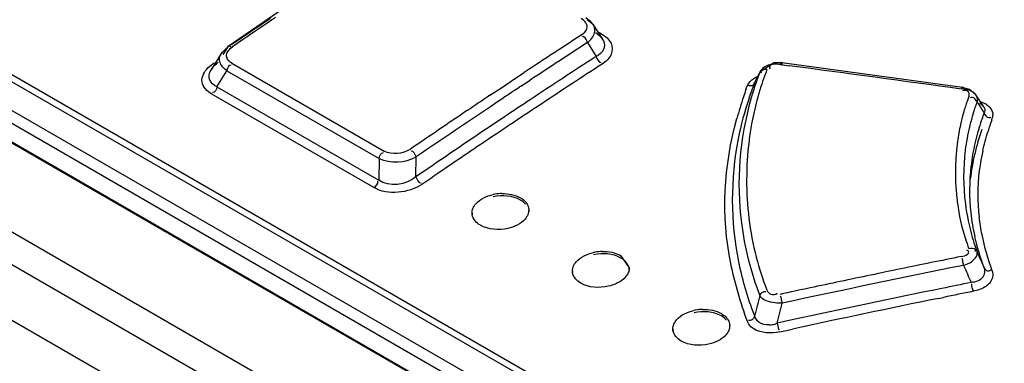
# Model space of a CAD drawing. Header units: inches. Extents: x 0 to 82.7, y 0 to 58.5.
# Tile 48 of 78: x 69.436 to 70.119, y 19.932 to 20.171. Entities that reach past the tile are written whole.
import ezdxf

# ---------------------------------------------------------------- set-up
doc = ezdxf.new("R2010")
doc.units = ezdxf.units.IN
doc.header["$LTSCALE"] = 4.547244
doc.header["$MEASUREMENT"] = 0
doc.layers.get('0').update_dxf_attribs({"linetype": 'CONTINUOUS'})

msp = doc.modelspace()

# ---------------------------------------------------------------- linework, layer by layer
at = {"color": 7, "linetype": 'CONTINUOUS'}
for p, q in [((68.38821, 20.6256), (73.4736, 17.68961)), ((73.45152, 17.67949), (68.36955, 20.6135)), ((68.33641, 20.59436), (73.41801, 17.66056)), ((68.74488, 20.52396), (70.52055, 19.4988)), ((68.75248, 20.52453), (70.52443, 19.50151)), ((68.71709, 20.51999), (70.5173, 19.48067)), ((68.71341, 20.51325), (70.51362, 19.47392)), ((70.50546, 19.46481), (68.70189, 20.50607)), ((68.70305, 20.50628), (70.50661, 19.46502)), ((69.61631, 20.17647), (69.58086, 20.15234)), ((69.60614, 20.16904), (69.60204, 20.16626)), ((69.60696, 20.16785), (69.60286, 20.16506)), ((69.60702, 20.16963), (69.60614, 20.16904)), ((69.60783, 20.16844), (69.60696, 20.16785)), ((69.6102, 20.17179), (69.60702, 20.16963)), ((69.61101, 20.1706), (69.60783, 20.16844)), ((69.6136, 20.17235), (69.61101, 20.1706)), ((69.82731, 20.17041), (69.82559, 20.17165)), ((69.83253, 20.16919), (69.82881, 20.17209)), ((69.83404, 20.16726), (69.82977, 20.1709)), ((69.83403, 20.16727), (69.83253, 20.16919)), ((69.83399, 20.16732), (69.84031, 20.15738)), ((69.59208, 20.15947), (69.59002, 20.15806)), ((69.59458, 20.16118), (69.59208, 20.15947)), ((69.59539, 20.15998), (69.59289, 20.15827)), ((69.59607, 20.16219), (69.59458, 20.16118)), ((69.59689, 20.161), (69.59539, 20.15998)), ((69.59784, 20.1634), (69.59607, 20.16219)), ((69.5978, 20.16162), (69.59689, 20.161)), ((69.59865, 20.1622), (69.5978, 20.16162)), ((69.59991, 20.1648), (69.59784, 20.1634)), ((69.60072, 20.1636), (69.59865, 20.1622)), ((69.60204, 20.16626), (69.59991, 20.1648)), ((69.60286, 20.16506), (69.60072, 20.1636)), ((69.83695, 20.16268), (69.83968, 20.1611)), ((69.58462, 20.15437), (69.58329, 20.15346)), ((69.58543, 20.15316), (69.5838, 20.15205)), ((69.59002, 20.15806), (69.58462, 20.15437)), ((69.59083, 20.15686), (69.58543, 20.15316)), ((69.59289, 20.15827), (69.59083, 20.15686)), ((69.82989, 20.15496), (69.83179, 20.15197)), ((69.8404, 20.15723), (69.84099, 20.15617)), ((69.57609, 20.14752), (69.5691, 20.13617)), ((69.57553, 20.14649), (69.57604, 20.14743)), ((69.57603, 20.14743), (69.58086, 20.15234)), ((69.57664, 20.14834), (69.57604, 20.14745)), ((69.58014, 20.15131), (69.57728, 20.14666)), ((69.58014, 20.1513), (69.58086, 20.15234)), ((69.58111, 20.15197), (69.58014, 20.15131)), ((69.58218, 20.15263), (69.5833, 20.15154)), ((69.58233, 20.15085), (69.5838, 20.15205)), ((69.83179, 20.15197), (69.83597, 20.14539)), ((69.56695, 20.13765), (69.5702, 20.14037)), ((69.5702, 20.14037), (69.57111, 20.141)), ((69.58348, 20.14064), (69.68897, 20.07973)), ((69.95899, 20.14086), (69.94937, 20.13445)), ((69.96455, 20.14093), (69.95899, 20.14086)), ((69.96355, 20.13977), (69.96986, 20.13893)), ((70.08991, 20.1239), (69.96455, 20.14093)), ((69.57312, 20.12434), (69.57996, 20.13545)), ((69.57996, 20.13545), (69.68545, 20.07455)), ((69.78012, 20.13028), (69.78616, 20.13428)), ((69.94799, 20.13162), (69.94911, 20.13386)), ((69.94935, 20.13443), (69.94911, 20.13386)), ((69.95019, 20.13476), (69.95035, 20.13401)), ((69.9561, 20.13835), (69.95612, 20.1375)), ((69.95612, 20.1375), (69.95647, 20.13687)), ((69.77024, 20.12371), (69.78012, 20.13028)), ((69.78385, 20.12471), (69.79028, 20.12897)), ((69.94529, 20.13018), (69.9474, 20.13136)), ((69.94579, 20.12713), (69.94689, 20.12938)), ((69.94579, 20.12713), (69.94597, 20.12756)), ((69.94689, 20.12938), (69.94799, 20.13162)), ((69.68182, 20.05439), (69.56961, 20.11917)), ((69.57312, 20.12434), (69.68533, 20.05956)), ((69.76233, 20.11842), (69.77024, 20.12371)), ((69.93975, 20.12238), (69.94026, 20.12386)), ((69.94026, 20.12386), (69.94059, 20.12479)), ((70.08958, 20.12378), (70.0892, 20.12238)), ((70.08995, 20.12415), (70.08958, 20.12378)), ((70.09469, 20.12249), (70.08991, 20.1239)), ((70.09911, 20.11874), (70.09469, 20.12249)), ((70.10459, 20.11038), (70.09912, 20.11873)), ((69.79822, 20.11262), (69.79393, 20.10977)), ((70.09989, 20.11381), (70.1004, 20.11302)), ((70.1004, 20.11302), (70.10155, 20.11124)), ((70.10281, 20.11381), (70.10542, 20.11263)), ((70.10155, 20.11124), (70.10321, 20.10867)), ((70.10321, 20.10867), (70.10391, 20.10758)), ((70.10391, 20.10758), (70.10487, 20.1061)), ((70.10428, 20.11078), (70.10458, 20.11041)), ((70.10457, 20.11042), (70.10459, 20.11038)), ((70.10459, 20.11038), (70.10499, 20.10967)), ((69.77235, 20.10345), (69.76942, 20.1015)), ((70.11011, 20.10137), (70.11042, 20.10225)), ((70.11088, 20.10435), (70.11064, 20.10295)), ((69.68545, 20.07455), (69.68533, 20.05956)), ((69.71105, 20.0619), (69.71117, 20.07566)), ((69.73644, 20.07114), (69.7261, 20.06408)), ((69.73796, 20.07217), (69.73644, 20.07114)), ((69.71881, 20.06722), (69.71105, 20.0619)), ((69.74993, 20.03519), (69.74993, 20.0368)), ((69.7893, 20.03722), (69.7893, 20.03883)), ((69.85313, 20.00714), (69.85889, 19.99869)), ((69.81952, 19.99501), (69.81952, 19.99662)), ((69.85889, 19.99704), (69.85889, 19.99865)), ((70.0733, 19.97756), (70.07675, 19.97826)), ((69.96149, 19.96035), (69.96493, 19.97424)), ((69.94862, 19.96098), (69.9473, 19.96217)), ((69.97065, 19.96235), (69.96551, 19.96123)), ((69.88912, 19.95483), (69.88912, 19.95644)), ((69.92849, 19.95686), (69.92849, 19.95847)), ((69.94166, 19.95975), (69.94078, 19.9614)), ((69.96551, 19.96123), (69.96149, 19.96035)), ((69.96149, 19.96035), (69.96184, 19.95845)), ((69.96184, 19.95845), (69.96214, 19.95715)), ((69.96214, 19.95715), (69.96265, 19.95573)), ((69.96314, 19.95429), (69.96683, 19.95509)), ((69.96683, 19.95509), (69.97197, 19.95621))]:
    msp.add_line(p, q, dxfattribs=at)
for centre, radius, start, end in [((69.82797, 20.16336), 0.0072, 25.3245, 32.71903), ((72.91616, 15.40749), 5.66917, 123.03277, 123.25655), ((69.82353, 20.14331), 0.02208, 52.84231, 57.11806), ((72.96145, 15.33956), 5.74411, 123.036868, 123.262724), ((72.92703, 15.39092), 5.68899, 123.25657, 123.51099), ((69.59153, 20.11815), 0.02897, 127.58101, 130.19647), ((72.96684, 15.32678), 5.74642, 123.013617, 123.559455), ((72.98132, 15.30928), 5.78033, 123.262744, 123.507906), ((72.95143, 15.35077), 5.71121, 123.00981, 123.51183), ((70.16521, 20.05263), 0.23087, 159.39915, 160.71287), ((70.13448, 20.06539), 0.19359, 159.41901, 161.67194), ((70.1332, 20.06586), 0.19223, 159.04821, 159.41654), ((70.13285, 20.066), 0.19185, 158.52373, 159.04825), ((66.55295, -5.48666), 25.8524, 82.138664, 82.404999), ((70.1656, 20.04124), 0.236, 158.65677, 159.75912), ((70.16251, 20.05356), 0.22801, 161.12845, 162.39444), ((70.16381, 20.05312), 0.22939, 160.71387, 161.12927), ((70.13668, 20.06466), 0.19591, 161.67098, 163.14245), ((73.00926, 15.26713), 5.83089, 123.58402, 123.794149), ((70.28989, 20.00074), 0.37067, 160.84295, 161.65572), ((70.16299, 20.04219), 0.23323, 160.14604, 161.44709), ((70.15998, 20.05436), 0.22536, 162.79153, 164.12567), ((70.16435, 20.0417), 0.23467, 159.75981, 160.14696), ((70.16124, 20.05397), 0.22668, 162.39531, 162.79241), ((70.13965, 20.06378), 0.19901, 163.59886, 165.10833), ((70.13804, 20.06424), 0.19733, 163.14131, 163.59728), ((73.0493, 15.20746), 5.90275, 123.794977, 124.438502), ((73.0231, 15.24678), 5.86221, 123.795872, 123.981569), ((73.0006, 15.27578), 5.80758, 123.558906, 123.770624), ((70.24335, 20.01592), 0.32172, 161.61326, 164.42861), ((70.14598, 20.06217), 0.20554, 165.1281, 169.76146), ((70.21406, 20.07117), 0.12843, 161.20753, 162.9357), ((70.21214, 20.07181), 0.12641, 160.12179, 161.20558), ((70.21075, 20.07232), 0.12493, 158.74179, 160.12222), ((70.25154, 20.05887), 0.1613, 160.08648, 160.88842), ((70.09814, 20.0994), 0.0151, 56.14245, 61.17256), ((73.05735, 15.19597), 5.92349, 123.981604, 124.444388), ((72.99832, 15.27999), 5.79611, 123.562882, 123.809774), ((70.22137, 20.06907), 0.13604, 164.12459, 167.68412), ((70.21641, 20.07044), 0.13089, 162.93422, 164.10723), ((70.24856, 20.05986), 0.15816, 162.52424, 163.50593), ((70.24992, 20.05943), 0.15958, 161.14418, 162.52361), ((70.25089, 20.0591), 0.16061, 160.88881, 161.14537), ((70.25428, 20.049), 0.15996, 159.0839, 160.21994), ((70.10366, 20.10491), 0.00724, 355.50072, 3.34407), ((73.04192, 15.21418), 5.88176, 123.805874, 124.401326), ((70.15646, 20.06025), 0.2162, 169.75481, 172.95721), ((70.23337, 20.06652), 0.14831, 167.71005, 172.30879), ((70.24642, 20.06048), 0.15593, 163.50132, 166.61578), ((70.25147, 20.04998), 0.15697, 161.71566, 162.40092), ((70.25217, 20.04975), 0.15771, 161.15798, 161.71575), ((70.25272, 20.04956), 0.15829, 160.775, 161.15809), ((70.25327, 20.04937), 0.15887, 160.22061, 160.77489), ((70.33286, 20.02457), 0.23562, 161.60701, 161.92869), ((70.33892, 20.02255), 0.242, 161.30505, 161.60706), ((70.34523, 20.02042), 0.24866, 161.00066, 161.30501), ((70.10249, 20.10512), 0.00843, 340.10785, 345.09077), ((73.04889, 15.20452), 5.88696, 123.810024, 124.223183), ((70.24231, 20.06143), 0.15171, 166.60661, 172.82845), ((70.24622, 20.05148), 0.15151, 163.28752, 171.8706), ((70.25058, 20.05026), 0.15604, 162.4007, 163.31821), ((70.32044, 20.02859), 0.22256, 161.92142, 163.04128), ((70.16057, 20.05978), 0.22033, 172.96845, 186.97527), ((70.24439, 20.06492), 0.15944, 172.26872, 173.19271), ((70.2455, 20.06476), 0.16056, 173.81427, 177.63391), ((70.24634, 20.06468), 0.16141, 173.19053, 173.81657), ((70.23912, 20.06193), 0.14849, 172.84615, 187.29533), ((70.25447, 20.04604), 0.15429, 167.44688, 170.54007), ((70.24507, 20.06481), 0.16014, 177.64555, 185.37123), ((70.24193, 20.0522), 0.14716, 171.91309, 173.33034), ((70.2395, 20.04858), 0.13911, 170.55941, 172.81377), ((73.08371, 15.15332), 5.94887, 124.361377, 124.488299), ((70.24077, 20.05239), 0.146, 173.3487, 186.13325), ((70.23227, 20.04951), 0.13182, 172.82335, 186.7904), ((69.77123, 20.01889), 0.03139, 91.028, 100.24944), ((69.771, 20.02021), 0.03004, 100.27093, 102.46779), ((70.24614, 20.06492), 0.1612, 185.37225, 186.74093), ((70.2445, 20.06472), 0.15955, 186.73867, 187.57249), ((69.75778, 20.03676), 0.00785, 180.00192, 188.62163), ((70.24383, 20.06266), 0.15325, 187.3439, 196.1563), ((70.24353, 20.05279), 0.14878, 186.17567, 192.53418), ((70.15313, 20.05771), 0.21828, 187.33334, 194.04478), ((70.15227, 20.05871), 0.21197, 186.95899, 194.36017), ((70.21097, 20.05753), 0.1252, 197.99614, 201.22699), ((70.24999, 20.06439), 0.15965, 196.13518, 199.98074), ((70.25039, 20.05441), 0.15583, 192.56562, 200.84987), ((69.8406, 19.98003), 0.03004, 100.27093, 102.46779), ((69.84083, 19.97871), 0.03138, 91.39507, 100.24926), ((71.72263, 20.71928), 1.77098, 203.61538, 204.00061), ((70.15918, 20.04875), 0.22918, 191.52305, 201.10844), ((70.16188, 20.05995), 0.22732, 194.05644, 200.73554), ((70.13997, 20.05567), 0.19929, 194.39168, 201.33019), ((71.84425, 11.28912), 8.8924, 101.383986, 101.659455), ((69.82738, 19.99658), 0.00785, 180.00192, 188.62163), ((71.84802, 11.25865), 8.91669, 101.366827, 102.191977), ((71.84889, 11.26653), 8.91546, 101.659307, 101.934878), ((73.64534, 21.56531), 3.88391, 203.76006, 203.95142), ((71.85361, 11.24431), 8.93818, 101.935024, 102.209645), ((71.85772, 11.26897), 8.89583, 101.557143, 102.247158), ((71.85385, 11.28772), 8.87668, 101.422546, 101.556906), ((71.83774, 11.35242), 8.80376, 101.401052, 101.538562), ((70.09675, 19.99951), 0.01649, 301.69512, 306.42051), ((72.86604, 19.25932), 3.00434, 166.13108, 166.41228), ((71.84628, 11.31083), 8.84622, 101.56162, 102.232319), ((69.9102, 19.93985), 0.03004, 100.27093, 102.46779), ((69.91043, 19.93852), 0.03139, 91.028, 100.24944), ((70.16636, 20.05134), 0.23681, 201.06584, 201.34515), ((69.95247, 19.96666), 0.00685, 192.87611, 220.98094), ((69.89697, 19.9564), 0.00785, 180.00192, 188.62163), ((69.95513, 19.97558), 0.01647, 272.7169, 280.04202), ((69.95497, 19.97653), 0.01744, 279.98672, 291.93535)]:
    msp.add_arc(centre, radius, start, end, dxfattribs=at)
for points, knots in [([(69.82913, 20.16815), (69.82892, 20.16857), (69.82838, 20.16939), (69.82769, 20.17008), (69.82731, 20.17041)], [0, 0, 0, 0, 0.481297, 1, 1, 1, 1]), ([(69.8295, 20.16485), (69.82963, 20.16539), (69.82971, 20.16654), (69.82938, 20.16765), (69.82913, 20.16815)], [0, 0, 0, 0, 0.497134, 1, 1, 1, 1]), ([(69.58077, 20.15246), (69.58093, 20.15263), (69.5814, 20.15293), (69.58194, 20.15276), (69.58218, 20.15263)], [0, 0, 0, 0, 0.461435, 1, 1, 1, 1]), ([(69.82743, 20.15897), (69.82728, 20.15905), (69.82695, 20.15917), (69.82659, 20.15915), (69.82643, 20.1591)], [0, 0, 0, 0, 0.50072, 1, 1, 1, 1]), ([(69.8463, 20.1545), (69.84739, 20.15221), (69.84726, 20.14572), (69.84263, 20.14179), (69.84006, 20.14006)], [0, 0, 0, 0, 0.451251, 1, 1, 1, 1]), ([(69.5799, 20.14481), (69.57976, 20.14536), (69.57969, 20.14653), (69.58003, 20.14765), (69.58028, 20.14818)], [0, 0, 0, 0, 0.489804, 1, 1, 1, 1]), ([(69.58028, 20.14818), (69.58051, 20.14867), (69.58113, 20.14963), (69.5819, 20.15045), (69.58233, 20.15085)], [0, 0, 0, 0, 0.480318, 1, 1, 1, 1]), ([(69.96458, 20.14118), (69.96442, 20.14122), (69.96397, 20.14042), (69.96391, 20.13988), (69.96382, 20.13939)], [0, 0, 0, 0, 0.250578, 1, 1, 1, 1]), ([(69.96515, 20.13983), (69.9651, 20.14013), (69.96498, 20.14057), (69.96477, 20.14114), (69.96458, 20.14118)], [0, 0, 0, 0, 0.616671, 1, 1, 1, 1]), ([(69.56961, 20.11917), (69.56649, 20.12109), (69.56016, 20.12728), (69.56441, 20.13515), (69.56695, 20.13765)], [0, 0, 0, 0, 0.507262, 1, 1, 1, 1]), ([(69.57312, 20.12434), (69.57094, 20.12531), (69.56657, 20.12865), (69.56781, 20.13408), (69.56901, 20.13602)], [0, 0, 0, 0, 0.511935, 1, 1, 1, 1]), ([(69.95113, 20.136), (69.95087, 20.1359), (69.95037, 20.13561), (69.95018, 20.13503), (69.95019, 20.13476)], [0, 0, 0, 0, 0.50694, 1, 1, 1, 1]), ([(69.95431, 20.13623), (69.95377, 20.13629), (69.9527, 20.13634), (69.95161, 20.1362), (69.95113, 20.136)], [0, 0, 0, 0, 0.514319, 1, 1, 1, 1]), ([(69.94281, 20.1249), (69.94257, 20.12493), (69.94204, 20.12508), (69.94157, 20.12536), (69.94133, 20.12554)], [0, 0, 0, 0, 0.451854, 1, 1, 1, 1]), ([(69.94579, 20.12713), (69.94552, 20.12655), (69.94483, 20.12541), (69.94346, 20.12483), (69.94281, 20.1249)], [0, 0, 0, 0, 0.495285, 1, 1, 1, 1]), ([(70.09315, 20.12147), (70.09273, 20.12169), (70.09158, 20.12191), (70.09045, 20.1217), (70.08981, 20.12153)], [0, 0, 0, 0, 0.415164, 1, 1, 1, 1]), ([(70.0905, 20.1228), (70.09045, 20.1231), (70.09033, 20.12353), (70.09013, 20.1241), (70.08995, 20.12415)], [0, 0, 0, 0, 0.619227, 1, 1, 1, 1]), ([(70.09432, 20.11761), (70.09454, 20.11828), (70.0947, 20.11977), (70.0938, 20.12114), (70.09315, 20.12147)], [0, 0, 0, 0, 0.492546, 1, 1, 1, 1]), ([(70.09609, 20.12135), (70.09671, 20.12103), (70.09784, 20.12028), (70.09875, 20.11928), (70.09911, 20.11874)], [0, 0, 0, 0, 0.521187, 1, 1, 1, 1]), ([(69.94189, 20.1164), (69.93881, 20.10722), (69.92889, 20.07035), (69.92896, 20.03085), (69.93462, 20.00297)], [0, 0, 0, 0, 0.253943, 1, 1, 1, 1]), ([(70.09667, 20.11696), (70.09644, 20.11698), (70.09591, 20.11695), (70.09543, 20.11676), (70.09518, 20.11663)], [0, 0, 0, 0, 0.466554, 1, 1, 1, 1]), ([(70.10164, 20.113), (70.10225, 20.11265), (70.10333, 20.1119), (70.10423, 20.11092), (70.10457, 20.11042)], [0, 0, 0, 0, 0.533518, 1, 1, 1, 1]), ([(70.10499, 20.10967), (70.10525, 20.1091), (70.10553, 20.10785), (70.10517, 20.10662), (70.10487, 20.1061)], [0, 0, 0, 0, 0.516752, 1, 1, 1, 1]), ([(70.11025, 20.10785), (70.11044, 20.10745), (70.11073, 20.10663), (70.11086, 20.10576), (70.11089, 20.10534)], [0, 0, 0, 0, 0.506248, 1, 1, 1, 1]), ([(70.10805, 20.10296), (70.10829, 20.10293), (70.10881, 20.10295), (70.1093, 20.10314), (70.10954, 20.10327)], [0, 0, 0, 0, 0.467014, 1, 1, 1, 1]), ([(69.75058, 20.03998), (69.75105, 20.04112), (69.75429, 20.04602), (69.76009, 20.04857), (69.76452, 20.04955)], [0, 0, 0, 0, 0.213128, 1, 1, 1, 1]), ([(69.74993, 20.03676), (69.74993, 20.03731), (69.75004, 20.03841), (69.75037, 20.03947), (69.75058, 20.03998)], [0, 0, 0, 0, 0.491827, 1, 1, 1, 1]), ([(69.78864, 20.042), (69.78885, 20.04151), (69.78918, 20.04048), (69.78929, 20.0394), (69.78929, 20.03887)], [0, 0, 0, 0, 0.504063, 1, 1, 1, 1]), ([(69.78929, 20.03887), (69.78929, 20.03833), (69.78918, 20.03723), (69.78885, 20.03618), (69.78864, 20.03566)], [0, 0, 0, 0, 0.491662, 1, 1, 1, 1]), ([(69.78864, 20.03566), (69.78817, 20.03453), (69.78492, 20.02964), (69.77912, 20.02709), (69.7747, 20.0261)], [0, 0, 0, 0, 0.212709, 1, 1, 1, 1]), ([(69.82018, 19.9998), (69.82064, 20.00094), (69.82388, 20.00583), (69.82969, 20.00839), (69.83412, 20.00937)], [0, 0, 0, 0, 0.213128, 1, 1, 1, 1]), ([(70.08904, 20.00657), (70.09059, 20.00691), (70.09263, 20.00726), (70.09477, 20.00987), (70.09338, 20.01077), (70.09279, 20.01106)], [0, 0, 0, 0, 0.57621, 0.760259, 1, 1, 1, 1]), ([(70.09063, 20.00045), (70.09212, 20.0009), (70.09612, 20.00239), (70.10094, 20.00697), (70.09995, 20.00983)], [0, 0, 0, 0, 0.339775, 1, 1, 1, 1]), ([(70.09864, 20.01137), (70.09872, 20.01119), (70.0988, 20.01072), (70.09867, 20.01026), (70.09858, 20.01002)], [0, 0, 0, 0, 0.433295, 1, 1, 1, 1]), ([(70.09063, 20.00045), (70.09048, 20.0015), (70.09005, 20.0027), (70.08991, 20.00533), (70.0893, 20.00529)], [0, 0, 0, 0, 0.631627, 1, 1, 1, 1]), ([(69.81952, 19.99658), (69.81952, 19.99712), (69.81964, 19.99823), (69.81996, 19.99929), (69.82018, 19.9998)], [0, 0, 0, 0, 0.491827, 1, 1, 1, 1]), ([(69.85889, 19.99869), (69.85889, 19.99815), (69.85878, 19.99705), (69.85845, 19.996), (69.85824, 19.99548)], [0, 0, 0, 0, 0.491662, 1, 1, 1, 1]), ([(70.10477, 19.99894), (70.1056, 19.99683), (70.10471, 19.99054), (70.09879, 19.98877), (70.09588, 19.98859)], [0, 0, 0, 0, 0.437939, 1, 1, 1, 1]), ([(70.10477, 19.99894), (70.10515, 19.99812), (70.10631, 19.99626), (70.10875, 19.99672), (70.10953, 19.99736)], [0, 0, 0, 0, 0.472631, 1, 1, 1, 1]), ([(70.11044, 19.9966), (70.11131, 19.99403), (70.1104, 19.98944), (70.10746, 19.98691), (70.10654, 19.98623)], [0, 0, 0, 0, 0.704349, 1, 1, 1, 1]), ([(69.85824, 19.99548), (69.85777, 19.99435), (69.85452, 19.98946), (69.84872, 19.98691), (69.8443, 19.98592)], [0, 0, 0, 0, 0.212709, 1, 1, 1, 1]), ([(69.95433, 19.98318), (69.95482, 19.98201), (69.95683, 19.97964), (69.96026, 19.98014), (69.96138, 19.98112)], [0, 0, 0, 0, 0.46143, 1, 1, 1, 1]), ([(69.96493, 19.97424), (69.96327, 19.97417), (69.95784, 19.97437), (69.95133, 19.9761), (69.94929, 19.97946)], [0, 0, 0, 0, 0.297269, 1, 1, 1, 1]), ([(69.96493, 19.97424), (69.96476, 19.97528), (69.96429, 19.9765), (69.96417, 19.97904), (69.96355, 19.97904)], [0, 0, 0, 0, 0.628887, 1, 1, 1, 1]), ([(69.88977, 19.95962), (69.89024, 19.96076), (69.89348, 19.96565), (69.89929, 19.9682), (69.90371, 19.96918)], [0, 0, 0, 0, 0.213128, 1, 1, 1, 1]), ([(69.92784, 19.96164), (69.92805, 19.96114), (69.92838, 19.96011), (69.92849, 19.95904), (69.92849, 19.95851)], [0, 0, 0, 0, 0.504063, 1, 1, 1, 1]), ([(69.94291, 19.96216), (69.94268, 19.96212), (69.94218, 19.96209), (69.94169, 19.96222), (69.94145, 19.96231)], [0, 0, 0, 0, 0.470693, 1, 1, 1, 1]), ([(69.94579, 19.96514), (69.94551, 19.96449), (69.94482, 19.96325), (69.9436, 19.9623), (69.94291, 19.96216)], [0, 0, 0, 0, 0.498688, 1, 1, 1, 1]), ([(69.88912, 19.9564), (69.88912, 19.95694), (69.88923, 19.95805), (69.88956, 19.9591), (69.88977, 19.95962)], [0, 0, 0, 0, 0.491827, 1, 1, 1, 1]), ([(69.92783, 19.9553), (69.92737, 19.95417), (69.92412, 19.94928), (69.91832, 19.94673), (69.91389, 19.94574)], [0, 0, 0, 0, 0.212709, 1, 1, 1, 1]), ([(69.92849, 19.95851), (69.92849, 19.95797), (69.92838, 19.95687), (69.92805, 19.95582), (69.92783, 19.9553)], [0, 0, 0, 0, 0.491662, 1, 1, 1, 1])]:
    msp.add_open_spline(points, degree=3, knots=knots, dxfattribs=at)
for points in [[(69.83491, 20.1618), (69.83528, 20.16331), (69.83515, 20.16504), (69.83448, 20.16644)], [(69.82579, 20.16029), (69.82741, 20.16139), (69.82902, 20.16295), (69.8295, 20.16485)], [(69.82989, 20.15496), (69.83214, 20.15668), (69.83423, 20.15906), (69.83491, 20.1618)], [(69.83686, 20.16091), (69.83822, 20.15988), (69.83948, 20.15867), (69.8404, 20.15724)], [(69.83968, 20.1611), (69.84234, 20.15947), (69.84495, 20.15731), (69.8463, 20.1545)], [(69.82989, 20.15496), (69.8294, 20.15645), (69.82881, 20.15823), (69.82743, 20.15897)], [(69.84099, 20.15617), (69.84183, 20.15436), (69.84188, 20.15198), (69.84102, 20.15018)], [(69.57516, 20.14164), (69.57473, 20.1432), (69.57487, 20.14501), (69.57553, 20.14649)], [(69.84102, 20.15018), (69.84002, 20.14809), (69.83804, 20.14644), (69.83597, 20.14539)], [(69.56902, 20.13604), (69.57002, 20.13765), (69.57138, 20.13905), (69.57283, 20.14028)], [(69.57996, 20.13545), (69.57783, 20.13696), (69.57585, 20.13912), (69.57516, 20.14164)], [(69.58348, 20.14064), (69.58193, 20.14161), (69.58035, 20.14303), (69.5799, 20.14481)], [(69.57996, 20.13545), (69.5804, 20.13711), (69.58135, 20.13976), (69.58305, 20.13955)], [(69.83597, 20.14539), (69.83652, 20.14369), (69.8377, 20.14076), (69.83942, 20.14128)], [(69.95828, 20.14009), (69.95622, 20.13979), (69.95416, 20.13908), (69.95245, 20.13791)], [(69.96355, 20.13977), (69.96104, 20.14006), (69.95703, 20.1407), (69.9561, 20.13835)], [(69.95245, 20.13791), (69.95117, 20.13703), (69.95004, 20.13582), (69.94935, 20.13443)], [(69.94059, 20.12479), (69.94154, 20.12698), (69.9433, 20.12886), (69.94529, 20.13018)], [(69.57312, 20.12434), (69.57268, 20.1227), (69.57174, 20.12006), (69.57005, 20.12026)], [(70.0905, 20.1228), (70.09242, 20.12269), (70.09439, 20.12224), (70.09609, 20.12135)], [(70.09912, 20.11872), (70.10003, 20.11733), (70.10029, 20.11542), (70.09989, 20.11381)], [(69.94322, 20.116), (69.93534, 20.0883), (69.93297, 20.05841), (69.93663, 20.02985)], [(70.09989, 20.11381), (70.0993, 20.11519), (70.09817, 20.1168), (70.09667, 20.11696)], [(70.10655, 20.11194), (70.10808, 20.11091), (70.10949, 20.10952), (70.11025, 20.10785)], [(70.10487, 20.1061), (70.10546, 20.10473), (70.10657, 20.10313), (70.10805, 20.10296)], [(69.92925, 20.00169), (69.92246, 20.03456), (69.92446, 20.06995), (69.93344, 20.10228)], [(70.10336, 20.09462), (70.09936, 20.08362), (70.09659, 20.07208), (70.09526, 20.06045)], [(70.10387, 20.07957), (70.10491, 20.08426), (70.10615, 20.08891), (70.10756, 20.09351)], [(69.68545, 20.07455), (69.68589, 20.0762), (69.68684, 20.07885), (69.68853, 20.07864)], [(69.70699, 20.08093), (69.70191, 20.0777), (69.69423, 20.07681), (69.68897, 20.07973)], [(69.71117, 20.07566), (69.71057, 20.07736), (69.70938, 20.08024), (69.70765, 20.07975)], [(69.68545, 20.07455), (69.69326, 20.07101), (69.7036, 20.07161), (69.71117, 20.07566)], [(69.68182, 20.05439), (69.68324, 20.05537), (69.68503, 20.05716), (69.68452, 20.05881)], [(69.71105, 20.0619), (69.7046, 20.0562), (69.69222, 20.0544), (69.68533, 20.05956)], [(69.71105, 20.0619), (69.71165, 20.06021), (69.71284, 20.05732), (69.71458, 20.05781)], [(69.71523, 20.05663), (69.70588, 20.05054), (69.69154, 20.04889), (69.68182, 20.05439)], [(69.77067, 20.05027), (69.77507, 20.05035), (69.77972, 20.04952), (69.78353, 20.04732)], [(69.78353, 20.04571), (69.77802, 20.04889), (69.77079, 20.04931), (69.76458, 20.04794)], [(69.78353, 20.04732), (69.78566, 20.04609), (69.78766, 20.04426), (69.78864, 20.042)], [(69.78705, 20.04287), (69.78606, 20.04401), (69.78484, 20.04495), (69.78354, 20.04571)], [(70.08634, 20.04369), (70.08746, 20.03528), (70.08927, 20.02692), (70.09189, 20.01885)], [(69.75569, 20.02828), (69.75302, 20.02982), (69.75048, 20.03254), (69.75002, 20.03559)], [(70.1034, 20.02171), (70.10256, 20.02575), (70.10187, 20.02983), (70.10138, 20.03393)], [(69.7747, 20.0261), (69.76848, 20.02471), (69.76121, 20.02509), (69.75569, 20.02828)], [(70.11044, 19.9966), (70.10763, 20.00483), (70.10517, 20.0132), (70.1034, 20.02171)], [(69.84007, 20.01008), (69.84453, 20.01019), (69.84926, 20.00938), (69.85313, 20.00714)], [(70.09426, 20.0122), (70.09573, 20.01245), (70.09802, 20.01272), (70.09864, 20.01137)], [(69.85313, 20.00553), (69.84762, 20.00871), (69.84039, 20.00913), (69.83417, 20.00776)], [(69.8588, 19.99825), (69.85834, 20.00129), (69.8558, 20.00399), (69.85313, 20.00553)], [(69.94078, 19.9614), (69.93611, 19.97456), (69.93208, 19.98801), (69.92925, 20.00169)], [(69.82529, 19.9881), (69.82262, 19.98964), (69.82008, 19.99236), (69.81961, 19.99541)], [(69.8443, 19.98592), (69.83807, 19.98453), (69.83081, 19.98491), (69.82529, 19.9881)], [(69.94929, 19.97946), (69.94999, 19.98105), (69.95203, 19.98288), (69.95365, 19.98228)], [(70.09748, 19.98247), (70.09676, 19.98407), (70.09615, 19.98582), (70.09623, 19.98758)], [(70.10541, 19.98547), (70.103, 19.98398), (70.10023, 19.98303), (70.09745, 19.98246)], [(69.92272, 19.96535), (69.91722, 19.96853), (69.90998, 19.96894), (69.90377, 19.96758)], [(69.90986, 19.96991), (69.91426, 19.96999), (69.91892, 19.96916), (69.92272, 19.96696)], [(69.92272, 19.96696), (69.92486, 19.96573), (69.92686, 19.9639), (69.92784, 19.96164)], [(69.92624, 19.96251), (69.92526, 19.96364), (69.92403, 19.96459), (69.92273, 19.96535)], [(69.89489, 19.94792), (69.89222, 19.94946), (69.88967, 19.95218), (69.88921, 19.95522)], [(69.94518, 19.95638), (69.9438, 19.95724), (69.94255, 19.95839), (69.94166, 19.95975)], [(69.96314, 19.95429), (69.95723, 19.9531), (69.95028, 19.95317), (69.94518, 19.95638)], [(69.95591, 19.95912), (69.9534, 19.959), (69.95067, 19.95953), (69.94862, 19.96098)], [(69.91389, 19.94574), (69.90767, 19.94435), (69.90041, 19.94473), (69.89489, 19.94792)]]:
    msp.add_open_spline(points, degree=3, dxfattribs=at)

doc.saveas('drawing.dxf')
